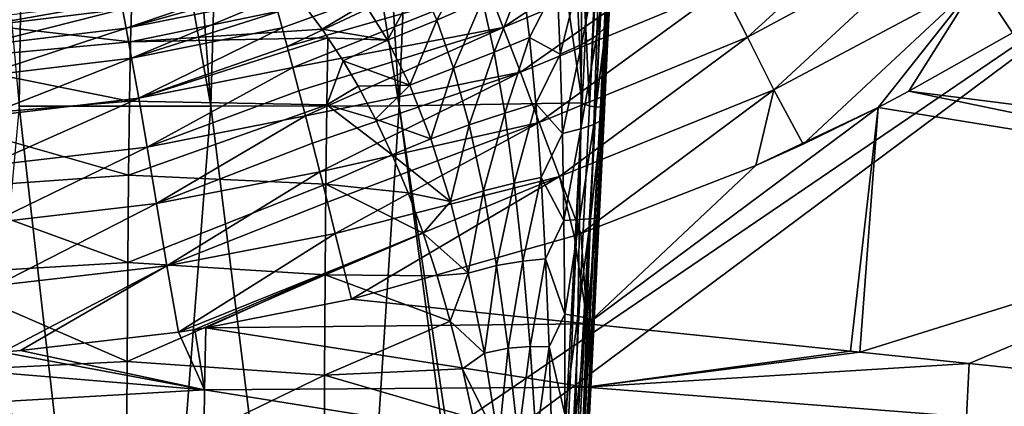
# Model space of a CAD drawing. Header units: metres. Extents: x -109 to 109, y -144 to 54.
# Tile 83 of 150: x 2.67 to 16.19, y -56.67 to -51.36. Entities that reach past the tile are written whole.
import ezdxf

# ---------------------------------------------------------------- set-up
doc = ezdxf.new("R2010")
doc.units = ezdxf.units.M
doc.layers.add('solid_20062313_XXX', color=7, linetype='CONTINUOUS')

msp = doc.modelspace()

# ---------------------------------------------------------------- linework, layer by layer
at = {"layer": 'solid_20062313_XXX'}
for points in [[(2.659455, -52.547821, 80.68383), (2.856882, -38.888706, 80.649323), (1.430556, -38.888649, 80.767365)], [(5.294341, -52.546227, 80.295639), (2.856882, -38.888706, 80.649323), (2.659455, -52.547821, 80.68383)], [(5.294341, -52.546227, 80.295639), (4.274754, -38.888817, 80.452927), (2.856882, -38.888706, 80.649323)], [(5.294341, -52.546227, 80.295639), (5.679895, -38.888954, 80.178764), (4.274754, -38.888817, 80.452927)], [(7.879479, -52.54459, 79.653244), (5.679895, -38.888954, 80.178764), (5.294341, -52.546227, 80.295639)], [(7.879479, -52.54459, 79.653244), (7.067905, -38.889133, 79.827637), (5.679895, -38.888954, 80.178764)], [(7.879479, -52.54459, 79.653244), (8.434456, -38.889347, 79.400658), (7.067905, -38.889133, 79.827637)], [(10.392205, -52.504269, 78.761414), (8.434456, -38.889347, 79.400658), (7.879479, -52.54459, 79.653244)], [(10.392205, -52.504269, 78.761414), (9.775274, -38.889683, 78.899155), (8.434456, -38.889347, 79.400658)], [(10.444178, -51.482269, 78.732063), (11.086201, -38.890335, 78.324753), (9.775274, -38.889683, 78.899155)], [(10.444178, -51.482269, 78.732063), (9.775274, -38.889683, 78.899155), (10.392205, -52.504269, 78.761414)], [(10.493173, -52.549419, 78.705284), (11.086201, -38.890335, 78.324753), (10.444178, -51.482269, 78.732063)], [(10.493173, -52.549419, 78.705284), (11.147753, -38.894165, 78.290268), (11.086201, -38.890335, 78.324753)], [(10.493173, -52.549419, 78.705284), (11.203798, -38.898468, 78.247452), (11.147753, -38.894165, 78.290268)], [(10.493173, -52.549419, 78.705284), (10.579779, -52.555908, 78.625511), (11.203798, -38.898468, 78.247452)], [(10.579779, -52.555908, 78.625511), (11.253284, -38.902718, 78.19709), (11.203798, -38.898468, 78.247452)], [(10.579779, -52.555908, 78.625511), (11.295161, -38.906826, 78.140244), (11.253284, -38.902718, 78.19709)], [(10.579779, -52.555908, 78.625511), (10.645282, -52.561863, 78.527634), (11.295161, -38.906826, 78.140244)], [(10.645282, -52.561863, 78.527634), (11.32859, -38.910713, 78.078033), (11.295161, -38.906826, 78.140244)], [(10.645282, -52.561863, 78.527634), (11.352903, -38.914295, 78.011703), (11.32859, -38.910713, 78.078033)], [(10.645282, -52.561863, 78.527634), (10.686038, -52.566956, 78.417091), (11.352903, -38.914295, 78.011703)], [(10.686038, -52.566956, 78.417091), (11.367584, -38.9175, 77.94281), (11.352903, -38.914295, 78.011703)], [(10.686038, -52.566956, 78.417091), (10.701647, -52.532986, 78.299515), (11.367584, -38.9175, 77.94281)], [(11.367584, -38.9175, 77.94281), (10.701647, -52.532986, 78.299515), (11.372429, -38.920265, 77.872513)], [(11.372429, -38.920265, 77.872513), (10.701647, -52.532986, 78.299515), (10.751787, -51.515438, 78.270386)], [(11.345745, -39.467758, 66.44133), (11.372429, -38.920265, 77.872513), (10.751787, -51.515438, 78.270386)], [(11.218263, -42.055687, 64.897697), (11.345745, -39.467758, 66.44133), (10.751787, -51.515438, 78.270386)], [(11.218263, -42.055687, 64.897697), (10.751787, -51.515438, 78.270386), (11.070281, -45.059021, 64.586227)], [(10.751787, -51.515438, 78.270386), (11.031343, -45.848454, 66.055153), (11.070281, -45.059021, 64.586227)], [(10.751787, -51.515438, 78.270386), (10.983149, -46.825787, 67.470734), (11.031343, -45.848454, 66.055153)], [(10.751787, -51.515438, 78.270386), (10.955512, -47.386284, 68.154953), (10.983149, -46.825787, 67.470734)], [(10.751787, -51.515438, 78.270386), (10.925491, -47.99519, 68.820587), (10.955512, -47.386284, 68.154953)], [(10.751787, -51.515438, 78.270386), (10.893066, -48.652889, 69.465469), (10.925491, -47.99519, 68.820587)], [(10.751787, -51.515438, 78.270386), (10.858224, -49.359669, 70.08773), (10.893066, -48.652889, 69.465469)], [(0.000001, -62.822498, -18.831715), (-0.037755, -48.760548, -19.140852), (18.848169, -50.005032, -19.051249)], [(18.475531, -49.049637, 18.75721), (15.831062, -50.826588, 18.689503), (16.304949, -51.54179, 18.50601)], [(10.751787, -51.515438, 78.270386), (10.820964, -50.115513, 70.684952), (10.858224, -49.359669, 70.08773)], [(14.972935, -49.501591, 19.444702), (12.327183, -50.935314, 19.391588), (12.664468, -51.601173, 18.948387)], [(15.387591, -50.138073, 19.005085), (14.972935, -49.501591, 19.444702), (12.664468, -51.601173, 18.948387)], [(11.75476, -49.830284, 20.594654), (9.105043, -50.939957, 20.544632), (9.310098, -51.467201, 19.8971)], [(12.021498, -50.340252, 19.944775), (11.75476, -49.830284, 20.594654), (9.310098, -51.467201, 19.8971)], [(1.490792, -62.9291, -18.828478), (0.000001, -62.822498, -18.831715), (18.848169, -50.005032, -19.051249)], [(1.490792, -62.9291, -18.828478), (18.848169, -50.005032, -19.051249), (18.848169, -64.691551, -18.714064)], [(10.751787, -51.515438, 78.270386), (10.781075, -50.924709, 71.256966), (10.820964, -50.115513, 70.684952)], [(15.387591, -50.138073, 19.005085), (12.664468, -51.601173, 18.948387), (13.025249, -52.321831, 18.62582)], [(15.831062, -50.826588, 18.689503), (15.387591, -50.138073, 19.005085), (13.025249, -52.321831, 18.62582)], [(10.770927, -50.250076, 70.031128), (10.592404, -51.576015, 70.40184), (10.626791, -50.443729, 69.399506)], [(10.770927, -50.250076, 70.031128), (10.716556, -51.458668, 70.974052), (10.592404, -51.576015, 70.40184)], [(10.770927, -50.250076, 70.031128), (10.781075, -50.924709, 71.256966), (10.716556, -51.458668, 70.974052)], [(12.021498, -50.340252, 19.944775), (9.310098, -51.467201, 19.8971), (9.544734, -52.082096, 19.343763)], [(12.327183, -50.935314, 19.391588), (12.021498, -50.340252, 19.944775), (9.544734, -52.082096, 19.343763)], [(8.934403, -50.512791, 21.271093), (6.213805, -51.253597, 21.369839), (6.274705, -51.474697, 20.948095)], [(8.934403, -50.512791, 21.271093), (6.274705, -51.474697, 20.948095), (6.343645, -51.730156, 20.547533)], [(9.105043, -50.939957, 20.544632), (8.934403, -50.512791, 21.271093), (6.343645, -51.730156, 20.547533)], [(8.857434, -50.49234, 65.569756), (8.396579, -51.366108, 66.3936), (8.157754, -50.829182, 65.230103)], [(8.857434, -50.49234, 65.569756), (9.025022, -51.087818, 66.732193), (8.396579, -51.366108, 66.3936)], [(10.626791, -50.443729, 69.399506), (10.384375, -51.700535, 69.831474), (10.386971, -50.64827, 68.773125)], [(10.626791, -50.443729, 69.399506), (10.592404, -51.576015, 70.40184), (10.384375, -51.700535, 69.831474)], [(10.386971, -50.64827, 68.773125), (10.090085, -51.835396, 69.279388), (10.048776, -50.864994, 68.17099)], [(10.386971, -50.64827, 68.773125), (10.384375, -51.700535, 69.831474), (10.090085, -51.835396, 69.279388)], [(4.130861, -51.478325, 21.783871), (6.083498, -50.811356, 22.730515), (4.078836, -51.217159, 22.701164)], [(4.130861, -51.478325, 21.783871), (6.117848, -50.920704, 22.264336), (6.083498, -50.811356, 22.730515)], [(8.157754, -50.829182, 65.230103), (7.720861, -51.642075, 66.226624), (7.406587, -51.141659, 65.073891)], [(8.157754, -50.829182, 65.230103), (8.396579, -51.366108, 66.3936), (7.720861, -51.642075, 66.226624)], [(9.575875, -50.814125, 67.201332), (9.18377, -51.80555, 67.858589), (9.025022, -51.087818, 66.732193)], [(9.575875, -50.814125, 67.201332), (9.671291, -51.604118, 68.305298), (9.18377, -51.80555, 67.858589)], [(10.048776, -50.864994, 68.17099), (9.671291, -51.604118, 68.305298), (9.575875, -50.814125, 67.201332)], [(15.831062, -50.826588, 18.689503), (13.025249, -52.321831, 18.62582), (13.426332, -53.067554, 18.432182)], [(15.831062, -50.826588, 18.689503), (13.426332, -53.067554, 18.432182), (14.456683, -52.564255, 18.457371)], [(15.831062, -50.826588, 18.689503), (14.456683, -52.564255, 18.457371), (14.88063, -52.343956, 18.46809)], [(15.831062, -50.826588, 18.689503), (14.88063, -52.343956, 18.46809), (16.304949, -51.54179, 18.50601)], [(4.130861, -51.478325, 21.783871), (6.161391, -51.068478, 21.809662), (6.117848, -50.920704, 22.264336)], [(9.105043, -50.939957, 20.544632), (6.343645, -51.730156, 20.547533), (6.420116, -52.018093, 20.171095)], [(9.310098, -51.467201, 19.8971), (9.105043, -50.939957, 20.544632), (6.420116, -52.018093, 20.171095)], [(12.327183, -50.935314, 19.391588), (9.544734, -52.082096, 19.343763), (9.80342, -52.770145, 18.897667)], [(10.048776, -50.864994, 68.17099), (10.090085, -51.835396, 69.279388), (9.671291, -51.604118, 68.305298)], [(12.664468, -51.601173, 18.948387), (12.327183, -50.935314, 19.391588), (9.80342, -52.770145, 18.897667)], [(10.716556, -51.458668, 70.974052), (10.781075, -50.924709, 71.256966), (10.738615, -51.786125, 71.800644)], [(10.751787, -51.515438, 78.270386), (10.738615, -51.786125, 71.800644), (10.781075, -50.924709, 71.256966)], [(4.208427, -51.062531, 62.770802), (4.190414, -51.665142, 64.506721), (1.414644, -51.345566, 62.696003)], [(4.206438, -51.889679, 20.925142), (6.161391, -51.068478, 21.809662), (4.130861, -51.478325, 21.783871)], [(6.582016, -51.171692, 64.531128), (4.190414, -51.665142, 64.506721), (4.208427, -51.062531, 62.770802)], [(4.206438, -51.889679, 20.925142), (6.213805, -51.253597, 21.369839), (6.161391, -51.068478, 21.809662)], [(9.025022, -51.087818, 66.732193), (8.626567, -52.024223, 67.528618), (8.396579, -51.366108, 66.3936)], [(9.025022, -51.087818, 66.732193), (9.18377, -51.80555, 67.858589), (8.626567, -52.024223, 67.528618)], [(2.043917, -51.46207, 22.684782), (4.051884, -51.113785, 23.650354), (2.031179, -51.356964, 23.631237)], [(4.078836, -51.217159, 22.701164), (4.051884, -51.113785, 23.650354), (2.043917, -51.46207, 22.684782)], [(4.078836, -51.217159, 22.701164), (2.043917, -51.46207, 22.684782), (2.069138, -51.72554, 21.769938)], [(4.130861, -51.478325, 21.783871), (4.078836, -51.217159, 22.701164), (2.069138, -51.72554, 21.769938)], [(6.582016, -51.171692, 64.531128), (6.822182, -51.493576, 65.374886), (4.190414, -51.665142, 64.506721)], [(7.406587, -51.141659, 65.073891), (6.822182, -51.493576, 65.374886), (6.582016, -51.171692, 64.531128)], [(7.406587, -51.141659, 65.073891), (7.720861, -51.642075, 66.226624), (6.822182, -51.493576, 65.374886)], [(4.190414, -51.665142, 64.506721), (1.408545, -51.921368, 64.401955), (1.414644, -51.345566, 62.696003)], [(4.206438, -51.889679, 20.925142), (6.274705, -51.474697, 20.948095), (6.213805, -51.253597, 21.369839)], [(8.396579, -51.366108, 66.3936), (8.02641, -52.258686, 67.354607), (7.720861, -51.642075, 66.226624)], [(8.396579, -51.366108, 66.3936), (8.626567, -52.024223, 67.528618), (8.02641, -52.258686, 67.354607)], [(4.130861, -51.478325, 21.783871), (2.069138, -51.72554, 21.769938), (2.106144, -52.139744, 20.913166)], [(4.206438, -51.889679, 20.925142), (4.130861, -51.478325, 21.783871), (2.106144, -52.139744, 20.913166)], [(6.822182, -51.493576, 65.374886), (6.90165, -51.608387, 65.643715), (4.190414, -51.665142, 64.506721)], [(4.303367, -52.439262, 20.14996), (6.274705, -51.474697, 20.948095), (4.206438, -51.889679, 20.925142)], [(4.303367, -52.439262, 20.14996), (6.343645, -51.730156, 20.547533), (6.274705, -51.474697, 20.948095)], [(9.310098, -51.467201, 19.8971), (6.420116, -52.018093, 20.171095), (6.503557, -52.336391, 19.821547)], [(9.310098, -51.467201, 19.8971), (6.503557, -52.336391, 19.821547), (6.593356, -52.682716, 19.501459)], [(9.544734, -52.082096, 19.343763), (9.310098, -51.467201, 19.8971), (6.593356, -52.682716, 19.501459)], [(7.720861, -51.642075, 66.226624), (6.90165, -51.608387, 65.643715), (6.822182, -51.493576, 65.374886)], [(10.493173, -52.549419, 78.705284), (10.444178, -51.482269, 78.732063), (10.392205, -52.504269, 78.761414)], [(10.716556, -51.458668, 70.974052), (10.552524, -52.79723, 71.306755), (10.592404, -51.576015, 70.40184)], [(10.716556, -51.458668, 70.974052), (10.658288, -52.740875, 71.813484), (10.552524, -52.79723, 71.306755)], [(10.716556, -51.458668, 70.974052), (10.738615, -51.786125, 71.800644), (10.658288, -52.740875, 71.813484)], [(10.751787, -51.515438, 78.270386), (10.701647, -52.532986, 78.299515), (10.738615, -51.786125, 71.800644)], [(6.90165, -51.608387, 65.643715), (4.175107, -52.481022, 66.150139), (4.190414, -51.665142, 64.506721)], [(6.90165, -51.608387, 65.643715), (6.884624, -52.527332, 67.171265), (4.175107, -52.481022, 66.150139)], [(7.109369, -51.926655, 66.323578), (6.884624, -52.527332, 67.171265), (6.90165, -51.608387, 65.643715)], [(7.720861, -51.642075, 66.226624), (7.109369, -51.926655, 66.323578), (6.90165, -51.608387, 65.643715)], [(7.720861, -51.642075, 66.226624), (8.02641, -52.258686, 67.354607), (7.109369, -51.926655, 66.323578)], [(9.671291, -51.604118, 68.305298), (9.330208, -52.644894, 68.935623), (9.18377, -51.80555, 67.858589)], [(9.671291, -51.604118, 68.305298), (9.756266, -52.50996, 69.350639), (9.330208, -52.644894, 68.935623)], [(10.090085, -51.835396, 69.279388), (9.756266, -52.50996, 69.350639), (9.671291, -51.604118, 68.305298)], [(12.664468, -51.601173, 18.948387), (9.80342, -52.770145, 18.897667), (10.080056, -53.515125, 18.569326)], [(13.025249, -52.321831, 18.62582), (12.664468, -51.601173, 18.948387), (10.080056, -53.515125, 18.569326)], [(10.592404, -51.576015, 70.40184), (10.374151, -52.856686, 70.799774), (10.384375, -51.700535, 69.831474)], [(10.592404, -51.576015, 70.40184), (10.552524, -52.79723, 71.306755), (10.374151, -52.856686, 70.799774)], [(21.472338, -53.177925, 18.007458), (16.304949, -51.54179, 18.50601), (14.88063, -52.343956, 18.46809)], [(4.190414, -51.665142, 64.506721), (4.175107, -52.481022, 66.150139), (1.408545, -51.921368, 64.401955)], [(4.303367, -52.439262, 20.14996), (6.420116, -52.018093, 20.171095), (6.343645, -51.730156, 20.547533)], [(10.384375, -51.700535, 69.831474), (10.121259, -52.923336, 70.306351), (10.090085, -51.835396, 69.279388)], [(10.384375, -51.700535, 69.831474), (10.374151, -52.856686, 70.799774), (10.121259, -52.923336, 70.306351)], [(10.658288, -52.740875, 71.813484), (10.738615, -51.786125, 71.800644), (10.693686, -52.697674, 72.312309)], [(10.701647, -52.532986, 78.299515), (10.693686, -52.697674, 72.312309), (10.738615, -51.786125, 71.800644)], [(4.175107, -52.481022, 66.150139), (1.403056, -52.707775, 66.021294), (1.408545, -51.921368, 64.401955)], [(4.206438, -51.889679, 20.925142), (2.106144, -52.139744, 20.913166), (2.153865, -52.692703, 20.139244)], [(4.303367, -52.439262, 20.14996), (4.206438, -51.889679, 20.925142), (2.153865, -52.692703, 20.139244)], [(9.18377, -51.80555, 67.858589), (8.842481, -52.80579, 68.622185), (8.626567, -52.024223, 67.528618)], [(9.18377, -51.80555, 67.858589), (9.330208, -52.644894, 68.935623), (8.842481, -52.80579, 68.622185)], [(10.090085, -51.835396, 69.279388), (10.121259, -52.923336, 70.306351), (9.756266, -52.50996, 69.350639)], [(4.41883, -53.111076, 19.480879), (6.420116, -52.018093, 20.171095), (4.303367, -52.439262, 20.14996)], [(4.41883, -53.111076, 19.480879), (6.503557, -52.336391, 19.821547), (6.420116, -52.018093, 20.171095)], [(7.109369, -51.926655, 66.323578), (7.314902, -52.274464, 66.978371), (6.884624, -52.527332, 67.171265)], [(8.02641, -52.258686, 67.354607), (7.314902, -52.274464, 66.978371), (7.109369, -51.926655, 66.323578)], [(8.626567, -52.024223, 67.528618), (8.316133, -52.996204, 68.446548), (8.02641, -52.258686, 67.354607)], [(8.626567, -52.024223, 67.528618), (8.842481, -52.80579, 68.622185), (8.316133, -52.996204, 68.446548)], [(9.544734, -52.082096, 19.343763), (6.593356, -52.682716, 19.501459), (6.688851, -53.05452, 19.213182)], [(9.544734, -52.082096, 19.343763), (6.688851, -53.05452, 19.213182), (6.789342, -53.449074, 18.958836)], [(9.80342, -52.770145, 18.897667), (9.544734, -52.082096, 19.343763), (6.789342, -53.449074, 18.958836)], [(7.314902, -52.274464, 66.978371), (7.554905, -52.726048, 67.725792), (6.884624, -52.527332, 67.171265)], [(8.02641, -52.258686, 67.354607), (7.554905, -52.726048, 67.725792), (7.314902, -52.274464, 66.978371)], [(8.02641, -52.258686, 67.354607), (8.316133, -52.996204, 68.446548), (7.554905, -52.726048, 67.725792)], [(13.025249, -52.321831, 18.62582), (10.080056, -53.515125, 18.569326), (10.374943, -54.296597, 18.366608)], [(13.025249, -52.321831, 18.62582), (10.374943, -54.296597, 18.366608), (12.77727, -53.360844, 18.41711)], [(13.025249, -52.321831, 18.62582), (12.77727, -53.360844, 18.41711), (13.426332, -53.067554, 18.432182)], [(4.303367, -52.439262, 20.14996), (2.153865, -52.692703, 20.139244), (2.210921, -53.368423, 19.47056)], [(4.41883, -53.111076, 19.480879), (4.303367, -52.439262, 20.14996), (2.210921, -53.368423, 19.47056)], [(4.41883, -53.111076, 19.480879), (6.593356, -52.682716, 19.501459), (6.503557, -52.336391, 19.821547)], [(21.375603, -53.685627, 17.931599), (14.88063, -52.343956, 18.46809), (14.456683, -52.564255, 18.457371)], [(21.375603, -53.685627, 17.931599), (21.472338, -53.177925, 18.007458), (14.88063, -52.343956, 18.46809)], [(4.175107, -52.481022, 66.150139), (4.162267, -53.496155, 67.675362), (1.403056, -52.707775, 66.021294)], [(2.659455, -52.547821, 80.68383), (1.411307, -66.229271, 80.78582), (4.221878, -66.227531, 80.507271)], [(5.294341, -52.546227, 80.295639), (2.659455, -52.547821, 80.68383), (4.221878, -66.227531, 80.507271)], [(6.884624, -52.527332, 67.171265), (4.162267, -53.496155, 67.675362), (4.175107, -52.481022, 66.150139)], [(6.884624, -52.527332, 67.171265), (6.871734, -53.617901, 68.577179), (4.162267, -53.496155, 67.675362)], [(5.294341, -52.546227, 80.295639), (4.221878, -66.227531, 80.507271), (6.991943, -66.22567, 79.954002)], [(7.879479, -52.54459, 79.653244), (5.294341, -52.546227, 80.295639), (6.991943, -66.22567, 79.954002)], [(7.785588, -53.214012, 68.433556), (6.871734, -53.617901, 68.577179), (6.884624, -52.527332, 67.171265)], [(7.554905, -52.726048, 67.725792), (7.785588, -53.214012, 68.433556), (6.884624, -52.527332, 67.171265)], [(7.879479, -52.54459, 79.653244), (6.991943, -66.22567, 79.954002), (9.697056, -66.186996, 79.13028)], [(10.392205, -52.504269, 78.761414), (7.879479, -52.54459, 79.653244), (9.749832, -65.148506, 79.103104)], [(7.879479, -52.54459, 79.653244), (9.697056, -66.186996, 79.13028), (9.749832, -65.148506, 79.103104)], [(9.756266, -52.50996, 69.350639), (9.461223, -53.603523, 69.95018), (9.330208, -52.644894, 68.935623)], [(9.756266, -52.50996, 69.350639), (9.829049, -53.52652, 70.325882), (9.461223, -53.603523, 69.95018)], [(9.804312, -66.230164, 79.076202), (10.392205, -52.504269, 78.761414), (9.749832, -65.148506, 79.103104)], [(10.121259, -52.923336, 70.306351), (9.829049, -53.52652, 70.325882), (9.756266, -52.50996, 69.350639)], [(9.804312, -66.230164, 79.076202), (10.493173, -52.549419, 78.705284), (10.392205, -52.504269, 78.761414)], [(9.804312, -66.230164, 79.076202), (10.579779, -52.555908, 78.625511), (10.493173, -52.549419, 78.705284)], [(9.896779, -66.236763, 78.996246), (10.579779, -52.555908, 78.625511), (9.804312, -66.230164, 79.076202)], [(9.896779, -66.236763, 78.996246), (10.645282, -52.561863, 78.527634), (10.579779, -52.555908, 78.625511)], [(9.967033, -66.24279, 78.896172), (10.645282, -52.561863, 78.527634), (9.896779, -66.236763, 78.996246)], [(9.967033, -66.24279, 78.896172), (10.686038, -52.566956, 78.417091), (10.645282, -52.561863, 78.527634)], [(10.010864, -66.247871, 78.781975), (10.686038, -52.566956, 78.417091), (9.967033, -66.24279, 78.896172)], [(10.010864, -66.247871, 78.781975), (10.07875, -65.17395, 78.633072), (10.701647, -52.532986, 78.299515)], [(10.010864, -66.247871, 78.781975), (10.701647, -52.532986, 78.299515), (10.686038, -52.566956, 78.417091)], [(10.701647, -52.532986, 78.299515), (10.07875, -65.17395, 78.633072), (10.693686, -52.697674, 72.312309)], [(10.467801, -55.534657, 18.155594), (14.456683, -52.564255, 18.457371), (12.77727, -53.360844, 18.41711)], [(10.467801, -55.534657, 18.155594), (14.080319, -55.911663, 17.942005), (14.456683, -52.564255, 18.457371)], [(14.456683, -52.564255, 18.457371), (13.426332, -53.067554, 18.432182), (12.77727, -53.360844, 18.41711)], [(14.080319, -55.911663, 17.942005), (14.207131, -55.92487, 17.933798), (14.456683, -52.564255, 18.457371)], [(21.375603, -53.685627, 17.931599), (14.456683, -52.564255, 18.457371), (14.207131, -55.92487, 17.933798)], [(4.162267, -53.496155, 67.675362), (1.398168, -53.692104, 67.528183), (1.403056, -52.707775, 66.021294)], [(4.549466, -53.885586, 18.937361), (6.593356, -52.682716, 19.501459), (4.41883, -53.111076, 19.480879)], [(4.549466, -53.885586, 18.937361), (6.688851, -53.05452, 19.213182), (6.593356, -52.682716, 19.501459)], [(8.316133, -52.996204, 68.446548), (7.785588, -53.214012, 68.433556), (7.554905, -52.726048, 67.725792)], [(9.330208, -52.644894, 68.935623), (9.03972, -53.711201, 69.660576), (8.842481, -52.80579, 68.622185)], [(9.330208, -52.644894, 68.935623), (9.461223, -53.603523, 69.95018), (9.03972, -53.711201, 69.660576)], [(10.07875, -65.17395, 78.633072), (10.646881, -53.647285, 72.782471), (10.693686, -52.697674, 72.312309)], [(10.658288, -52.740875, 71.813484), (10.693686, -52.697674, 72.312309), (10.646881, -53.647285, 72.782471)], [(9.80342, -52.770145, 18.897667), (6.789342, -53.449074, 18.958836), (6.89409, -53.863472, 18.740288)], [(9.80342, -52.770145, 18.897667), (6.89409, -53.863472, 18.740288), (7.002325, -54.29467, 18.559147)], [(10.080056, -53.515125, 18.569326), (9.80342, -52.770145, 18.897667), (7.002325, -54.29467, 18.559147)], [(8.842481, -52.80579, 68.622185), (8.583924, -53.857494, 69.489357), (8.316133, -52.996204, 68.446548)], [(8.842481, -52.80579, 68.622185), (9.03972, -53.711201, 69.660576), (8.583924, -53.857494, 69.489357)], [(10.374151, -52.856686, 70.799774), (10.142618, -54.116539, 71.241043), (10.121259, -52.923336, 70.306351)], [(10.374151, -52.856686, 70.799774), (10.357018, -54.103115, 71.670418), (10.142618, -54.116539, 71.241043)], [(10.552524, -52.79723, 71.306755), (10.357018, -54.103115, 71.670418), (10.374151, -52.856686, 70.799774)], [(10.552524, -52.79723, 71.306755), (10.507888, -54.093864, 72.109932), (10.357018, -54.103115, 71.670418)], [(10.658288, -52.740875, 71.813484), (10.507888, -54.093864, 72.109932), (10.552524, -52.79723, 71.306755)], [(10.658288, -52.740875, 71.813484), (10.596758, -54.084316, 72.548203), (10.507888, -54.093864, 72.109932)], [(10.658288, -52.740875, 71.813484), (10.646881, -53.647285, 72.782471), (10.596758, -54.084316, 72.548203)], [(8.316133, -52.996204, 68.446548), (8.583924, -53.857494, 69.489357), (7.785588, -53.214012, 68.433556)], [(10.121259, -52.923336, 70.306351), (10.142618, -54.116539, 71.241043), (9.829049, -53.52652, 70.325882)], [(4.41883, -53.111076, 19.480879), (2.210921, -53.368423, 19.47056), (2.275662, -54.147362, 18.926449)], [(4.549466, -53.885586, 18.937361), (4.41883, -53.111076, 19.480879), (2.275662, -54.147362, 18.926449)], [(4.549466, -53.885586, 18.937361), (6.789342, -53.449074, 18.958836), (6.688851, -53.05452, 19.213182)], [(7.785588, -53.214012, 68.433556), (8.003876, -53.734989, 69.099907), (6.871734, -53.617901, 68.577179)], [(8.583924, -53.857494, 69.489357), (8.003876, -53.734989, 69.099907), (7.785588, -53.214012, 68.433556)], [(10.467801, -55.534657, 18.155594), (12.77727, -53.360844, 18.41711), (10.374943, -54.296597, 18.366608)], [(4.162267, -53.496155, 67.675362), (4.151659, -54.69355, 69.058815), (1.398168, -53.692104, 67.528183)], [(6.871734, -53.617901, 68.577179), (4.151659, -54.69355, 69.058815), (4.162267, -53.496155, 67.675362)], [(4.691476, -54.740253, 18.535219), (6.789342, -53.449074, 18.958836), (4.549466, -53.885586, 18.937361)], [(4.691476, -54.740253, 18.535219), (6.89409, -53.863472, 18.740288), (6.789342, -53.449074, 18.958836)], [(10.080056, -53.515125, 18.569326), (7.002325, -54.29467, 18.559147), (7.113251, -54.739506, 18.416742)], [(10.080056, -53.515125, 18.569326), (7.113251, -54.739506, 18.416742), (7.225978, -55.195232, 18.313984)], [(10.080056, -53.515125, 18.569326), (7.225978, -55.195232, 18.313984), (10.28299, -54.32795, 18.364843)], [(9.829049, -53.52652, 70.325882), (9.577378, -54.672749, 70.888824), (9.461223, -53.603523, 69.95018)], [(9.829049, -53.52652, 70.325882), (9.890603, -54.64299, 71.219589), (9.577378, -54.672749, 70.888824)], [(10.142618, -54.116539, 71.241043), (9.890603, -54.64299, 71.219589), (9.829049, -53.52652, 70.325882)], [(10.080056, -53.515125, 18.569326), (10.28299, -54.32795, 18.364843), (10.374943, -54.296597, 18.366608)], [(6.871734, -53.617901, 68.577179), (6.862718, -54.861958, 69.841202), (4.151659, -54.69355, 69.058815)], [(8.208805, -54.288906, 69.727295), (6.862718, -54.861958, 69.841202), (6.871734, -53.617901, 68.577179)], [(8.003876, -53.734989, 69.099907), (8.208805, -54.288906, 69.727295), (6.871734, -53.617901, 68.577179)], [(9.461223, -53.603523, 69.95018), (9.218056, -54.73481, 70.629181), (9.03972, -53.711201, 69.660576)], [(9.461223, -53.603523, 69.95018), (9.577378, -54.672749, 70.888824), (9.218056, -54.73481, 70.629181)], [(10.07875, -65.17395, 78.633072), (10.59803, -54.638447, 73.211121), (10.646881, -53.647285, 72.782471)], [(10.596758, -54.084316, 72.548203), (10.646881, -53.647285, 72.782471), (10.59803, -54.638447, 73.211121)], [(4.151659, -54.69355, 69.058815), (1.393874, -54.858513, 68.898621), (1.398168, -53.692104, 67.528183)], [(8.583924, -53.857494, 69.489357), (8.208805, -54.288906, 69.727295), (8.003876, -53.734989, 69.099907)], [(9.03972, -53.711201, 69.660576), (8.828755, -54.840176, 70.468369), (8.583924, -53.857494, 69.489357)], [(9.03972, -53.711201, 69.660576), (9.218056, -54.73481, 70.629181), (8.828755, -54.840176, 70.468369)], [(15.709303, -56.081127, 17.832916), (21.375603, -53.685627, 17.931599), (14.207131, -55.92487, 17.933798)], [(15.709303, -56.081127, 17.832916), (20.942028, -56.622643, 17.428825), (21.375603, -53.685627, 17.931599)], [(4.549466, -53.885586, 18.937361), (2.275662, -54.147362, 18.926449), (2.346215, -55.006992, 18.52265)], [(4.691476, -54.740253, 18.535219), (4.549466, -53.885586, 18.937361), (2.346215, -55.006992, 18.52265)], [(4.691476, -54.740253, 18.535219), (7.002325, -54.29467, 18.559147), (6.89409, -53.863472, 18.740288)], [(8.583924, -53.857494, 69.489357), (8.828755, -54.840176, 70.468369), (8.208805, -54.288906, 69.727295)], [(10.596758, -54.084316, 72.548203), (10.458892, -55.455498, 72.80732), (10.507888, -54.093864, 72.109932)], [(10.596758, -54.084316, 72.548203), (10.532412, -55.479118, 73.176987), (10.458892, -55.455498, 72.80732)], [(10.596758, -54.084316, 72.548203), (10.59803, -54.638447, 73.211121), (10.532412, -55.479118, 73.176987)], [(10.142618, -54.116539, 71.241043), (10.154716, -55.40316, 72.073349), (9.890603, -54.64299, 71.219589)], [(10.357018, -54.103115, 71.670418), (10.154716, -55.40316, 72.073349), (10.142618, -54.116539, 71.241043)], [(10.357018, -54.103115, 71.670418), (10.333367, -55.428688, 72.436401), (10.154716, -55.40316, 72.073349)], [(10.507888, -54.093864, 72.109932), (10.333367, -55.428688, 72.436401), (10.357018, -54.103115, 71.670418)], [(10.507888, -54.093864, 72.109932), (10.458892, -55.455498, 72.80732), (10.333367, -55.428688, 72.436401)], [(4.691476, -54.740253, 18.535219), (4.85102, -55.648331, 18.286287), (7.002325, -54.29467, 18.559147)], [(7.002325, -54.29467, 18.559147), (4.85102, -55.648331, 18.286287), (7.113251, -54.739506, 18.416742)], [(8.208805, -54.288906, 69.727295), (8.400898, -54.876583, 70.318253), (6.862718, -54.861958, 69.841202)], [(10.467801, -55.534657, 18.155594), (10.28299, -54.32795, 18.364843), (7.225978, -55.195232, 18.313984)], [(8.828755, -54.840176, 70.468369), (8.400898, -54.876583, 70.318253), (8.208805, -54.288906, 69.727295)], [(10.467801, -55.534657, 18.155594), (10.374943, -54.296597, 18.366608), (10.28299, -54.32795, 18.364843)], [(4.151659, -54.69355, 69.058815), (4.143044, -56.053558, 70.279358), (1.393874, -54.858513, 68.898621)], [(4.691476, -54.740253, 18.535219), (2.346215, -55.006992, 18.52265), (2.433135, -55.921154, 18.270935)], [(4.691476, -54.740253, 18.535219), (2.433135, -55.921154, 18.270935), (2.677965, -55.902023, 18.271854)], [(4.691476, -54.740253, 18.535219), (2.677965, -55.902023, 18.271854), (4.85102, -55.648331, 18.286287)], [(6.862718, -54.861958, 69.841202), (4.143044, -56.053558, 70.279358), (4.151659, -54.69355, 69.058815)], [(7.113251, -54.739506, 18.416742), (4.85102, -55.648331, 18.286287), (5.07375, -55.613632, 18.288397)], [(7.113251, -54.739506, 18.416742), (5.07375, -55.613632, 18.288397), (5.225773, -55.588978, 18.289906)], [(7.113251, -54.739506, 18.416742), (5.225773, -55.588978, 18.289906), (7.225978, -55.195232, 18.313984)], [(9.218056, -54.73481, 70.629181), (9.050823, -55.939167, 71.368439), (8.828755, -54.840176, 70.468369)], [(9.218056, -54.73481, 70.629181), (9.377554, -55.869663, 71.513725), (9.050823, -55.939167, 71.368439)], [(9.577378, -54.672749, 70.888824), (9.377554, -55.869663, 71.513725), (9.218056, -54.73481, 70.629181)], [(9.577378, -54.672749, 70.888824), (9.678501, -55.844604, 71.73896), (9.377554, -55.869663, 71.513725)], [(9.890603, -54.64299, 71.219589), (9.678501, -55.844604, 71.73896), (9.577378, -54.672749, 70.888824)], [(9.890603, -54.64299, 71.219589), (9.940637, -55.851101, 72.021439), (9.678501, -55.844604, 71.73896)], [(10.154716, -55.40316, 72.073349), (9.940637, -55.851101, 72.021439), (9.890603, -54.64299, 71.219589)], [(10.07875, -65.17395, 78.633072), (10.546943, -55.675011, 73.597916), (10.59803, -54.638447, 73.211121)], [(10.532412, -55.479118, 73.176987), (10.59803, -54.638447, 73.211121), (10.546943, -55.675011, 73.597916)], [(4.143044, -56.053558, 70.279358), (1.390167, -56.188293, 70.110794), (1.393874, -54.858513, 68.898621)], [(6.862718, -54.861958, 69.841202), (6.856809, -56.241196, 70.947777), (4.143044, -56.053558, 70.279358)], [(8.580769, -55.498817, 70.874115), (6.856809, -56.241196, 70.947777), (6.862718, -54.861958, 69.841202)], [(8.400898, -54.876583, 70.318253), (8.580769, -55.498817, 70.874115), (6.862718, -54.861958, 69.841202)], [(8.828755, -54.840176, 70.468369), (8.580769, -55.498817, 70.874115), (8.400898, -54.876583, 70.318253)], [(8.828755, -54.840176, 70.468369), (9.050823, -55.939167, 71.368439), (8.580769, -55.498817, 70.874115)], [(5.225773, -55.588978, 18.289906), (10.467801, -55.534657, 18.155594), (7.225978, -55.195232, 18.313984)], [(10.154716, -55.40316, 72.073349), (10.156864, -56.773407, 72.794846), (9.940637, -55.851101, 72.021439)], [(10.333367, -55.428688, 72.436401), (10.156864, -56.773407, 72.794846), (10.154716, -55.40316, 72.073349)], [(10.333367, -55.428688, 72.436401), (10.303035, -56.823452, 73.092491), (10.156864, -56.773407, 72.794846)], [(10.458892, -55.455498, 72.80732), (10.303035, -56.823452, 73.092491), (10.333367, -55.428688, 72.436401)], [(10.442847, -56.402428, 18.000565), (10.467801, -55.534657, 18.155594), (5.225773, -55.588978, 18.289906)], [(8.580769, -55.498817, 70.874115), (8.747738, -56.15234, 71.392189), (6.856809, -56.241196, 70.947777)], [(9.050823, -55.939167, 71.368439), (8.747738, -56.15234, 71.392189), (8.580769, -55.498817, 70.874115)], [(10.458892, -55.455498, 72.80732), (10.405734, -56.872299, 73.39682), (10.303035, -56.823452, 73.092491)], [(10.532412, -55.479118, 73.176987), (10.405734, -56.872299, 73.39682), (10.458892, -55.455498, 72.80732)], [(10.532412, -55.479118, 73.176987), (10.465647, -56.915836, 73.700668), (10.405734, -56.872299, 73.39682)], [(10.442847, -56.402428, 18.000565), (14.080319, -55.911663, 17.942005), (10.467801, -55.534657, 18.155594)], [(10.532412, -55.479118, 73.176987), (10.493268, -56.764111, 73.943047), (10.465647, -56.915836, 73.700668)], [(10.532412, -55.479118, 73.176987), (10.546943, -55.675011, 73.597916), (10.493268, -56.764111, 73.943047)], [(5.208229, -56.44001, 18.134762), (4.85102, -55.648331, 18.286287), (2.677965, -55.902023, 18.271854)], [(5.208229, -56.44001, 18.134762), (5.07375, -55.613632, 18.288397), (4.85102, -55.648331, 18.286287)], [(5.208229, -56.44001, 18.134762), (5.225773, -55.588978, 18.289906), (5.07375, -55.613632, 18.288397)], [(10.442847, -56.402428, 18.000565), (5.225773, -55.588978, 18.289906), (5.208229, -56.44001, 18.134762)], [(10.07875, -65.17395, 78.633072), (10.493268, -56.764111, 73.943047), (10.546943, -55.675011, 73.597916)], [(9.678501, -55.844604, 71.73896), (9.515186, -57.109085, 72.300217), (9.377554, -55.869663, 71.513725)], [(9.678501, -55.844604, 71.73896), (9.762473, -57.111431, 72.488762), (9.515186, -57.109085, 72.300217)], [(9.940637, -55.851101, 72.021439), (9.762473, -57.111431, 72.488762), (9.678501, -55.844604, 71.73896)], [(5.208229, -56.44001, 18.134762), (2.433135, -55.921154, 18.270935), (-0.001373, -56.005054, 18.270651)], [(5.208229, -56.44001, 18.134762), (2.677965, -55.902023, 18.271854), (2.433135, -55.921154, 18.270935)], [(9.050823, -55.939167, 71.368439), (9.246129, -57.149029, 72.174149), (8.747738, -56.15234, 71.392189)], [(9.377554, -55.869663, 71.513725), (9.246129, -57.149029, 72.174149), (9.050823, -55.939167, 71.368439)], [(9.377554, -55.869663, 71.513725), (9.515186, -57.109085, 72.300217), (9.246129, -57.149029, 72.174149)], [(9.940637, -55.851101, 72.021439), (9.977832, -57.142532, 72.722176), (9.762473, -57.111431, 72.488762)], [(10.156864, -56.773407, 72.794846), (9.977832, -57.142532, 72.722176), (9.940637, -55.851101, 72.021439)], [(10.442847, -56.402428, 18.000565), (14.207131, -55.92487, 17.933798), (14.080319, -55.911663, 17.942005)], [(10.442847, -56.402428, 18.000565), (15.709303, -56.081127, 17.832916), (14.207131, -55.92487, 17.933798)], [(-0.000213, -56.741264, 18.131037), (5.208229, -56.44001, 18.134762), (-0.001373, -56.005054, 18.270651)], [(4.143044, -56.053558, 70.279358), (4.136189, -57.554214, 71.318581), (1.390167, -56.188293, 70.110794)], [(6.856809, -56.241196, 70.947777), (4.136189, -57.554214, 71.318581), (4.143044, -56.053558, 70.279358)], [(15.669498, -56.811661, 17.699524), (15.709303, -56.081127, 17.832916), (10.442847, -56.402428, 18.000565)], [(15.669498, -56.811661, 17.699524), (20.942028, -56.622643, 17.428825), (15.709303, -56.081127, 17.832916)], [(4.136189, -57.554214, 71.318581), (1.387039, -57.660145, 71.145454), (1.390167, -56.188293, 70.110794)], [(6.856809, -56.241196, 70.947777), (6.853239, -57.736, 71.883736), (4.136189, -57.554214, 71.318581)], [(8.900939, -56.833687, 71.870163), (6.853239, -57.736, 71.883736), (6.856809, -56.241196, 70.947777)], [(8.747738, -56.15234, 71.392189), (8.900939, -56.833687, 71.870163), (6.856809, -56.241196, 70.947777)], [(9.246129, -57.149029, 72.174149), (8.900939, -56.833687, 71.870163), (8.747738, -56.15234, 71.392189)], [(-0.000213, -56.741264, 18.131037), (5.199215, -57.297981, 17.973234), (5.208229, -56.44001, 18.134762)], [(10.41964, -57.272064, 17.839394), (5.208229, -56.44001, 18.134762), (5.199215, -57.297981, 17.973234)], [(10.41964, -57.272064, 17.839394), (10.442847, -56.402428, 18.000565), (5.208229, -56.44001, 18.134762)], [(15.669498, -56.811661, 17.699524), (10.442847, -56.402428, 18.000565), (10.41964, -57.272064, 17.839394)], [(20.930101, -56.730335, 17.408354), (20.942028, -56.622643, 17.428825), (15.669498, -56.811661, 17.699524)]]:
    msp.add_3dface(points, dxfattribs=at)

doc.saveas('drawing.dxf')
